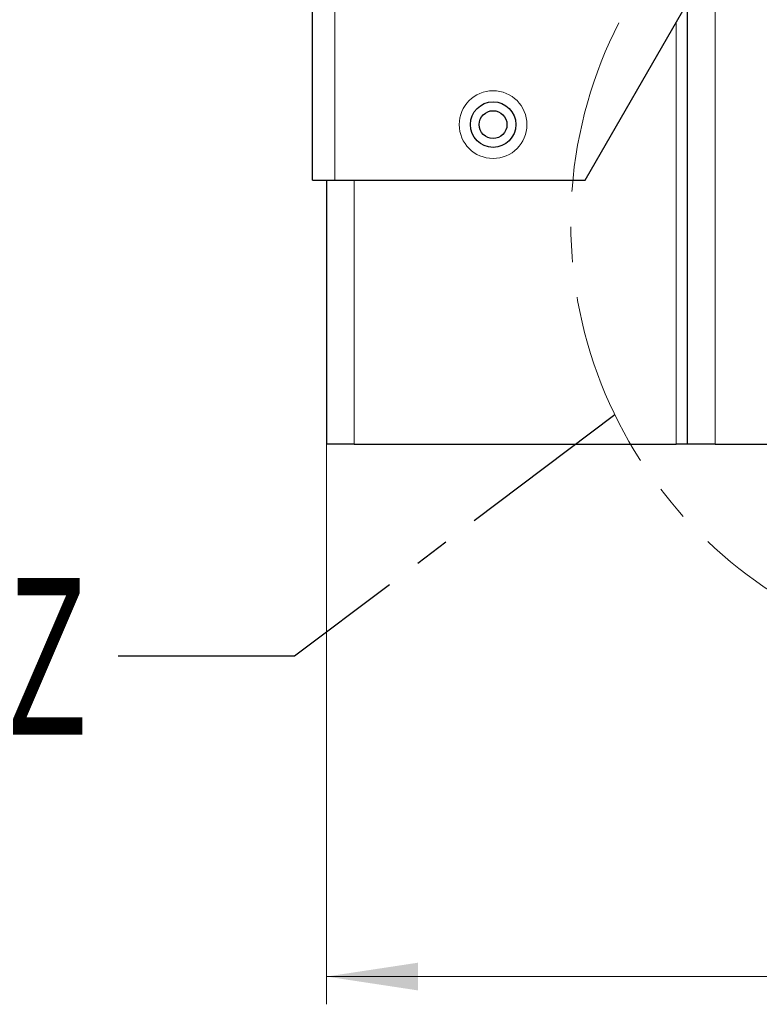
# Model space of a CAD drawing. Header units: millimetres. Extents: x 0 to 4205, y 0 to 2970.
# Tile 25 of 87: x 1136 to 1269, y 1499 to 1676. Entities that reach past the tile are written whole.
import ezdxf

# ---------------------------------------------------------------- set-up
doc = ezdxf.new("R2010")
doc.units = ezdxf.units.MM
doc.header["$LTSCALE"] = 5
doc.linetypes.add('CENTER', pattern=[10.16, 6.35, -1.27, 1.27, -1.27])
doc.styles.add('SLDTEXTSTYLE0', font='TXT', dxfattribs={"width": 0.605})
doc.dimstyles.new('SLDDIMSTYLE3', dxfattribs={"dimtxt": 12.841593, "dimasz": 16.5, "dimexe": 0, "dimexo": 0.0625, "dimgap": 3.210398, "dimtad": 1, "dimdec": 1, "dimrnd": 1e-09, "dimzin": 12, "dimdsep": 46, "dimtxsty": 'SLDTEXTSTYLE0', "dimsah": 1, "dimcen": 0.09, "dimadec": 0, "dimazin": 3, "dimtfac": 1, "dimtdec": 1, "dimtofl": 0, "dimtmove": 0, "dimatfit": 3, "dimfxl": 0, "dimfrac": 2, "dimtolj": 1, "dimtzin": 12, "dimarcsym": 0})
doc.dimstyles.new('SLDDIMSTYLE5', dxfattribs={"dimtxt": 0.18, "dimasz": 16.5, "dimexe": 0, "dimexo": 0.0625, "dimgap": 0, "dimtad": 0, "dimtih": 1, "dimtoh": 1, "dimdec": 0, "dimrnd": 1e-09, "dimzin": 0, "dimdsep": 46, "dimtxsty": 'Standard', "dimblk1": 'NONE', "dimblk2": 'NONE', "dimsah": 1, "dimcen": 0.09, "dimadec": 0, "dimazin": 0, "dimtfac": 16.5, "dimtdec": 0, "dimtofl": 0, "dimtmove": 0, "dimatfit": 3, "dimldrblk": 'NONE', "dimfxl": 0, "dimfrac": 2, "dimtolj": 1, "dimtzin": 0, "dimarcsym": 0})

# ---------------------------------------------------------------- blocks, each defined once
blk = doc.blocks.new('_D_14')
at = {"color": 7, "linetype": 'Continuous', "lineweight": 0}
for p, q in [((1191.29, 1599.78), (1191.29, 1498.96)), ((1441.29, 1599.78), (1441.29, 1498.96)), ((1306, 1526.62), (1301.59, 1526.62)), ((1301.59, 1526.62), (1301.59, 1506.9)), ((1330.5, 1526.62), (1334.91, 1526.62)), ((1334.91, 1526.62), (1334.91, 1506.9)), ((1301.59, 1506.9), (1306, 1506.9)), ((1334.91, 1506.9), (1330.5, 1506.9)), ((1191.29, 1503.96), (1441.29, 1503.96))]:
    blk.add_line(p, q, dxfattribs=at)
at = {"color": 7, "linetype": 'Continuous', "lineweight": 18}
for points in [[(1191.29, 1503.96), (1207.79, 1501.46), (1207.79, 1506.46)], [(1441.29, 1503.96), (1424.79, 1506.46), (1424.79, 1501.46)]]:
    blk.add_solid(points, dxfattribs=at)
at = {"color": 7, "linetype": 'Continuous', "lineweight": 18, "char_height": 13.229, "attachment_point": 1, "style": 'SLDTEXTSTYLE0'}
for s, insert in [('250', (1303.55, 1546.62)), ('9,8', (1306, 1523.96))]:
    blk.add_mtext(s, dxfattribs=dict(at, insert=insert))
blk = doc.blocks.new('_None')

msp = doc.modelspace()

# ---------------------------------------------------------------- linework, layer by layer
at = {"color": 7, "linetype": 'Continuous', "lineweight": 25}
for p, q in [((1256.29, 1599.78), (1256.29, 1699.78)), ((1188.79, 1647.34), (1188.79, 1690.24)), ((1237.88, 1647.34), (1255.49, 1677.84)), ((1188.79, 1647.34), (1192.79, 1647.34)), ((1191.29, 1647.34), (1191.29, 1599.78)), ((1192.79, 1647.34), (1237.88, 1647.34)), ((1196.29, 1599.78), (1191.29, 1599.78)), ((1196.29, 1599.78), (1254.29, 1599.78)), ((1256.29, 1599.78), (1254.29, 1599.78)), ((1261.29, 1599.78), (1256.29, 1599.78)), ((1261.29, 1599.78), (1371.29, 1599.78))]:
    msp.add_line(p, q, dxfattribs=at)
at = {"color": 8, "linetype": 'Continuous', "lineweight": 18}
for p, q in [((1261.29, 1599.78), (1261.29, 1699.78)), ((1192.79, 1647.34), (1192.79, 1690.24)), ((1254.29, 1599.78), (1254.29, 1675.76)), ((1196.29, 1647.34), (1196.29, 1599.78))]:
    msp.add_line(p, q, dxfattribs=at)
at = {"color": 7, "linetype": 'CENTER', "lineweight": 18}
msp.add_circle((1314.33, 1639.64), 79.05, dxfattribs=at)
at = {"color": 8, "linetype": 'Continuous', "lineweight": 18}
msp.add_circle((1221.29, 1657.34), 6.1, dxfattribs=at)
at = {"color": 7, "linetype": 'Continuous', "lineweight": 25}
for radius in [4.1, 2.5]:
    msp.add_circle((1221.29, 1657.34), radius, dxfattribs=at)

# ---------------------------------------------------------------- texts
at = {"color": 7, "linetype": 'CENTER', "lineweight": 18, "insert": (1134.1, 1575.71), "char_height": 28.22, "attachment_point": 1, "style": 'SLDTEXTSTYLE0'}
msp.add_mtext('Z', dxfattribs=at)

# ---------------------------------------------------------------- dimensions: what is measured, and where the dimension line sits
at = {"color": 7, "linetype": 'Continuous', "lineweight": 18}
dim = msp.add_linear_dim(base=(1441.29, 1503.96), p1=(1191.29, 1599.78), p2=(1441.29, 1599.78), dimstyle='SLDDIMSTYLE3', dxfattribs=at)
dim.commit()
dim.dimension.update_dxf_attribs({"geometry": '_D_14', "text_midpoint": (1318.25, 1503.96), "dimtype": 160})

# ---------------------------------------------------------------- leaders
at = {"color": 7, "linetype": 'CENTER', "lineweight": 18, "has_arrowhead": 0}
msp.add_leader([(1243.23, 1605.08), (1185.54, 1561.61), (1153.79, 1561.61)], dimstyle='SLDDIMSTYLE5', dxfattribs=at)

doc.saveas('drawing.dxf')
